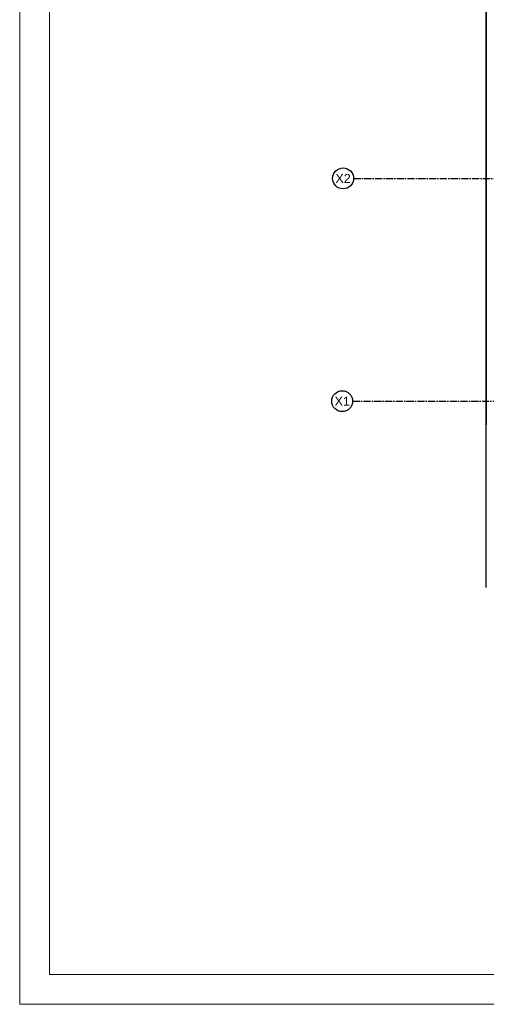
# Model space of a CAD drawing. Header units: metres. Extents: x 5541655 to 5588333, y 5589641 to 5627331.
# Tile 2 of 57: x 5584133 to 5584916, y 5624361 to 5626014. Entities that reach past the tile are written whole.
import ezdxf

# ---------------------------------------------------------------- set-up
doc = ezdxf.new("R2010")
doc.units = ezdxf.units.M
doc.header["$MEASUREMENT"] = 0
doc.linetypes.add('ACAD_ISO10W100', pattern=[18, 12, -3, 0, -3])
doc.layers.add('2D- Siatka Modularna', color=7, linetype='ACAD_ISO10W100')
doc.layers.add('Budowlane - Chodnik', color=7, linetype='CONTINUOUS')
doc.layers.add('MDCP', color=7, linetype='CONTINUOUS', lineweight=18)
doc.styles.add('GENERATED_STYLE_2', font='arial.ttf')

msp = doc.modelspace()

# ---------------------------------------------------------------- linework, layer by layer
at = {"layer": '2D- Siatka Modularna', "lineweight": 25}
for p, q in [((5584693.3, 5625747.2), (5586103.3, 5625747.2)), ((5584693.3, 5625747.2), (5586253.3, 5625747.2)), ((5584691.8, 5625373.2), (5586101.8, 5625373.2)), ((5584691.8, 5625373.2), (5586251.8, 5625373.2))]:
    msp.add_line(p, q, dxfattribs=at)
at = {"layer": '2D- Siatka Modularna', "linetype": 'ByBlock', "lineweight": 25}
for centre in [(5584675.8, 5625747.2), (5584674.3, 5625373.2)]:
    msp.add_ellipse(centre, major_axis=(12.4, 12.4), ratio=1, start_param=5.497787, end_param=11.780972, dxfattribs=at)
at = {"layer": 'Budowlane - Chodnik'}
for p, q in [((5584916.1, 5626858.2), (5584916.1, 5625333.2)), ((5584916.1, 5625060.3), (5584916.1, 5626858.2))]:
    msp.add_line(p, q, dxfattribs=at)
at = {"layer": 'MDCP'}
for points in [[(5584133, 5627330.7), (5588333, 5627330.7), (5588333, 5624360.7), (5584133, 5624360.7)], [(5584183, 5627280.7), (5588283, 5627280.7), (5588283, 5624410.7), (5584183, 5624410.7)]]:
    msp.add_lwpolyline(points, close=True, dxfattribs=at)

# ---------------------------------------------------------------- texts
at = {"layer": '2D- Siatka Modularna', "linetype": 'ByBlock', "lineweight": 25, "char_height": 15, "attachment_point": 5, "style": 'GENERATED_STYLE_2'}
for s, insert in [('X2', (5584675.8, 5625747.2)), ('X1', (5584674.3, 5625373.2))]:
    msp.add_mtext(s, dxfattribs=dict(at, insert=insert))

doc.saveas('drawing.dxf')
